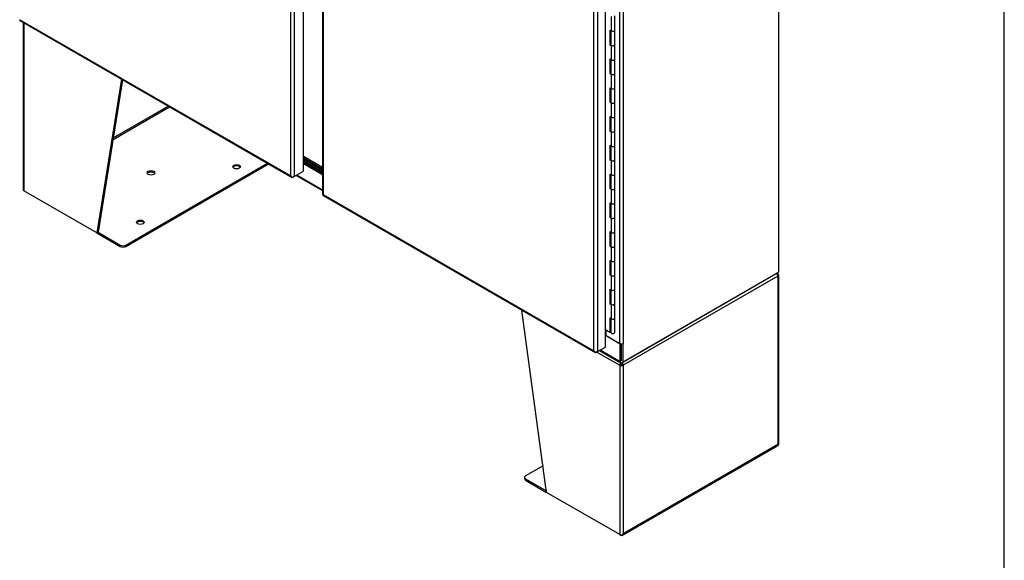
# Model space of a CAD drawing. Header units: inches. Extents: x 1 to 359, y -2 to 239.
# Tile 22 of 24: x 303 to 359, y 151 to 182. Entities that reach past the tile are written whole.
import ezdxf

# ---------------------------------------------------------------- set-up
doc = ezdxf.new("R2010")
doc.units = ezdxf.units.IN
doc.header["$MEASUREMENT"] = 0
for name, color, linetype in [('COM55602-1', 7, 'Continuous'), ('COM55607-1', 7, 'Continuous'), ('COM70098', 7, 'Continuous'), ('COM70740-1', 7, 'Continuous'), ('COM71181-1', 7, 'Continuous'), ('COM71183-1', 7, 'Continuous'), ('COM71193-1', 7, 'Continuous'), ('COM71194-1', 7, 'Continuous'), ('Default', 7, 'Continuous'), ('GSK86006', 7, 'Continuous')]:
    doc.layers.add(name, color=color, linetype=linetype)

# ---------------------------------------------------------------- blocks, each defined once
blk = doc.blocks.new('SE5')
at = {"layer": 'COM55602-1', "color": 7, "linetype": 'Continuous'}
for p, q in [((303.593, 181.414), (303.593, 171.915)), ((303.635, 181.39), (303.635, 171.856)), ((309.181, 178.188), (307.777, 169.465)), ((309.237, 178.156), (307.844, 169.504)), ((308.692, 174.776), (311.892, 176.623)), ((308.706, 174.862), (311.824, 176.662)), ((309.413, 168.777), (317.447, 173.416)), ((309.413, 168.7), (317.515, 173.377)), ((307.777, 169.465), (303.635, 171.856)), ((307.844, 169.504), (307.777, 169.465)), ((307.777, 169.465), (309.102, 168.7)), ((307.844, 169.504), (309.102, 168.777)), ((309.102, 168.7), (309.102, 168.777)), ((309.413, 168.777), (309.413, 168.7)), ((346.39, 167.018), (337.621, 161.955)), ((346.316, 167.116), (346.369, 167.194)), ((346.354, 167.114), (346.39, 167.135)), ((346.39, 167.135), (346.39, 167.135)), ((346.39, 167.018), (346.39, 157.454)), ((346.432, 157.473), (346.432, 167.076)), ((333.277, 154.742), (331.873, 165.087)), ((336.114, 162.708), (337.418, 161.955)), ((337.485, 161.994), (337.418, 161.955)), ((337.418, 161.955), (337.418, 152.351)), ((337.418, 161.955), (337.418, 161.955)), ((337.493, 162.022), (337.439, 162.038)), ((337.479, 162.102), (337.479, 162.105)), ((337.485, 161.994), (337.486, 161.994)), ((337.546, 162.022), (337.6, 162.038)), ((337.553, 161.994), (337.621, 161.955)), ((337.56, 162.102), (337.56, 162.114)), ((337.621, 161.955), (337.621, 152.391)), ((346.39, 157.454), (337.621, 152.391)), ((337.557, 152.306), (346.394, 157.408)), ((333.071, 156.257), (332.086, 155.687)), ((332.021, 155.598), (332.021, 155.52)), ((332.086, 155.508), (333.266, 154.827)), ((332.086, 155.508), (332.086, 155.43)), ((332.086, 155.43), (333.277, 154.742)), ((337.418, 152.351), (333.277, 154.742)), ((337.418, 152.351), (337.486, 152.313)), ((337.581, 152.335), (337.581, 152.335))]:
    blk.add_line(p, q, dxfattribs=at)
for centre, radius, start, end in [((346.184, 166.915), 0.263, 45.1814, 66.0569), ((337.705, 162.012), 0.267, 156.8155, 174.2829), ((337.596, 162.09), 0.118, 174.3565, 195.4588), ((337.94, 162.164), 0.47, 190.7908, 197.6223), ((337.099, 162.164), 0.47, 342.3777, 349.2091), ((337.443, 162.09), 0.118, 344.5412, 5.6435), ((337.334, 162.012), 0.267, 5.7171, 24.3739)]:
    blk.add_arc(centre, radius, start, end, dxfattribs=at)
for centre, major_axis in [((315.698, 173.222), (0.218, 0)), ((310.848, 172.872), (0.219, 0)), ((310.241, 170.071), (0.219, 0))]:
    blk.add_ellipse(centre, major_axis=major_axis, ratio=0.57735, dxfattribs=at)
for centre, major_axis, ratio, start_param, end_param in [((315.698, 173.145), (0.218, 0), 0.57735, 0.312499, 2.829093), ((310.848, 172.794), (0.218, 0), 0.57735, 0.312499, 2.829093), ((303.736, 171.915), (0.143, 0), 0.57735, 3.141593, 3.926991), ((310.241, 169.994), (0.219, 0), 0.57735, 0.312499, 2.829093), ((309.258, 168.867), (-0.22, 0), 0.57735, 0.785398, 2.356194), ((309.258, 168.79), (0.22, 0), 0.57735, 3.926991, 5.497787), ((346.289, 167.077), (0.072, 0.124), 0.57735, 5.497787, 6.153749), ((346.289, 167.076), (0.072, -0.124), 0.57735, 0.785398, 1.44136), ((346.289, 167.076), (-0.143, 0), 0.57735, 2.356194, 3.926991), ((337.519, 162.013), (-0.071, -0.124), 0.57735, 4.841825, 5.497787), ((337.519, 162.013), (-0.143, 0), 0.57735, 0.785398, 2.356194), ((337.519, 162.013), (-0.024, -0.0416), 0.57735, 4.841825, 5.497787), ((337.519, 162.013), (-0.048, 0), 0.57735, 0.785398, 2.356194), ((337.519, 162.013), (0.024, -0.0416), 0.57735, 0.785398, 1.44136), ((337.519, 162.013), (0.072, -0.124), 0.57735, 0.785398, 1.44136), ((346.289, 157.512), (0.143, -0.082), 0.000711, -0.784988, -0.442678), ((346.289, 157.512), (0.143, -0.083), 0.000711, 0.442678, 0.784988), ((346.323, 157.532), (-0.071, 0.124), 0.57735, 3.141593, 3.58468), ((346.289, 157.473), (-0.143, 0), 0.57735, 2.698505, 3.141593), ((332.241, 155.598), (0.22, 0), 0.57735, 2.356194, 3.926991), ((332.241, 155.52), (0.22, 0), 0.57735, 3.141593, 3.926991), ((337.519, 152.41), (-0.143, 0), 0.57735, 0.785398, 2.013884), ((337.486, 152.429), (-0.072, 0.124), 0.57735, 2.356194, 3.58468), ((337.519, 152.449), (-0.101, -0.175), 0.577824, 1.228897, 1.571207), ((337.519, 152.449), (-0.101, -0.175), 0.577824, 1.228075, 1.570385)]:
    blk.add_ellipse(centre, major_axis=major_axis, ratio=ratio, start_param=start_param, end_param=end_param, dxfattribs=at)
at = {"layer": 'COM55607-1', "color": 7, "linetype": 'Continuous'}
for p, q in [((336.943, 181.74), (336.943, 180.924)), ((337.143, 180.972), (337.143, 181.788)), ((336.861, 180.971), (336.861, 180.155)), ((336.861, 180.971), (336.943, 180.924)), ((336.905, 180.946), (336.905, 180.18)), ((336.909, 180.944), (336.909, 180.155)), ((337.143, 180.155), (337.143, 180.972)), ((336.905, 180.18), (336.861, 180.155)), ((336.861, 180.155), (336.943, 180.107)), ((336.905, 180.18), (336.909, 180.178)), ((336.943, 180.107), (336.943, 179.291)), ((337.143, 179.339), (337.143, 180.155)), ((336.861, 179.338), (336.861, 178.522)), ((336.861, 179.338), (336.943, 179.291)), ((336.905, 179.313), (336.905, 178.547)), ((336.909, 179.311), (336.909, 178.522)), ((337.143, 178.522), (337.143, 179.339)), ((336.905, 178.547), (336.861, 178.522)), ((336.861, 178.522), (336.943, 178.474)), ((336.905, 178.547), (336.909, 178.545)), ((336.943, 178.474), (336.943, 177.658)), ((337.143, 177.706), (337.143, 178.522)), ((336.861, 177.705), (336.861, 176.889)), ((336.861, 177.705), (336.943, 177.658)), ((336.905, 177.68), (336.905, 176.914)), ((336.909, 177.678), (336.909, 176.889)), ((337.143, 176.889), (337.143, 177.706)), ((336.905, 176.914), (336.861, 176.889)), ((336.861, 176.889), (336.943, 176.841)), ((336.905, 176.914), (336.909, 176.912)), ((336.943, 176.841), (336.943, 176.025)), ((337.143, 176.073), (337.143, 176.889)), ((336.861, 176.072), (336.861, 175.256)), ((336.861, 176.072), (336.943, 176.025)), ((336.905, 176.047), (336.905, 175.281)), ((336.909, 176.045), (336.909, 175.256)), ((337.143, 175.256), (337.143, 176.073)), ((336.905, 175.281), (336.861, 175.256)), ((336.861, 175.256), (336.943, 175.208)), ((336.905, 175.281), (336.909, 175.279)), ((336.943, 175.208), (336.943, 174.392)), ((337.143, 174.44), (337.143, 175.256)), ((336.861, 174.439), (336.861, 173.623)), ((336.861, 174.439), (336.943, 174.392)), ((336.905, 174.414), (336.905, 173.648)), ((336.909, 174.412), (336.909, 173.623)), ((337.143, 173.623), (337.143, 174.44)), ((336.905, 173.648), (336.861, 173.623)), ((336.861, 173.623), (336.943, 173.575)), ((336.905, 173.648), (336.909, 173.646)), ((337.143, 172.807), (337.143, 173.623)), ((336.943, 173.575), (336.943, 172.759)), ((336.861, 172.806), (336.861, 171.99)), ((336.861, 172.806), (336.943, 172.759)), ((336.905, 172.781), (336.905, 172.015)), ((336.909, 172.779), (336.909, 171.99)), ((337.143, 171.99), (337.143, 172.807)), ((336.905, 172.015), (336.861, 171.99)), ((336.861, 171.99), (336.943, 171.942)), ((336.905, 172.015), (336.909, 172.013)), ((336.943, 171.942), (336.943, 171.126)), ((337.143, 171.174), (337.143, 171.99)), ((336.861, 171.173), (336.861, 170.357)), ((336.861, 171.173), (336.943, 171.126)), ((336.905, 171.148), (336.905, 170.382)), ((336.909, 171.146), (336.909, 170.357)), ((337.143, 170.357), (337.143, 171.174)), ((336.905, 170.382), (336.861, 170.357)), ((336.861, 170.357), (336.943, 170.309)), ((336.905, 170.382), (336.909, 170.38)), ((336.943, 170.309), (336.943, 169.493)), ((337.143, 169.541), (337.143, 170.357)), ((336.861, 169.54), (336.861, 168.724)), ((336.861, 169.54), (336.943, 169.493)), ((336.905, 169.515), (336.905, 168.749)), ((336.909, 169.513), (336.909, 168.724)), ((337.143, 168.724), (337.143, 169.541)), ((336.905, 168.749), (336.861, 168.724)), ((336.861, 168.724), (336.943, 168.676)), ((336.905, 168.749), (336.909, 168.747)), ((336.943, 168.676), (336.943, 167.86)), ((337.143, 167.908), (337.143, 168.724)), ((336.861, 167.907), (336.861, 167.091)), ((336.861, 167.907), (336.943, 167.86)), ((336.905, 167.882), (336.905, 167.116)), ((336.909, 167.88), (336.909, 167.091)), ((337.143, 167.091), (337.143, 167.908)), ((336.905, 167.116), (336.861, 167.091)), ((336.861, 167.091), (336.943, 167.043)), ((336.905, 167.116), (336.909, 167.114)), ((336.943, 167.043), (336.943, 166.227)), ((337.143, 166.275), (337.143, 167.091)), ((336.861, 166.274), (336.861, 165.458)), ((336.861, 166.274), (336.943, 166.227)), ((336.905, 166.249), (336.905, 165.483)), ((336.909, 166.247), (336.909, 165.458)), ((337.143, 165.458), (337.143, 166.275)), ((336.905, 165.483), (336.861, 165.458)), ((336.861, 165.458), (336.943, 165.41)), ((336.905, 165.483), (336.909, 165.481)), ((336.943, 165.41), (336.943, 164.594)), ((337.143, 164.642), (337.143, 165.458)), ((336.861, 164.641), (336.861, 163.825)), ((336.861, 164.641), (336.943, 164.594)), ((336.905, 164.616), (336.905, 163.85)), ((336.909, 164.614), (336.909, 163.825)), ((337.143, 163.825), (337.143, 164.642)), ((336.861, 163.825), (336.606, 163.972)), ((336.905, 163.85), (336.861, 163.825)), ((336.909, 164.085), (336.905, 164.088))]:
    blk.add_line(p, q, dxfattribs=at)
for centre, major_axis, start_param, end_param in [((337.026, 180.972), (-0.117, 0), 0.785398, 3.141593), ((337.026, 180.972), (-0.117, 0), 0.785398, 3.141593), ((337.026, 180.155), (-0.117, 0), 0, 3.141593), ((337.026, 180.155), (-0.117, 0), 0.785398, 3.141593), ((337.026, 179.339), (-0.117, 0), 0.785398, 3.141593), ((337.026, 179.339), (-0.117, 0), 0.785398, 3.141593), ((337.026, 178.522), (-0.117, 0), 0, 3.141593), ((337.026, 178.522), (-0.117, 0), 0.785398, 3.141593), ((337.026, 177.706), (-0.117, 0), 0.785398, 3.141593), ((337.026, 177.706), (-0.117, 0), 0.785398, 3.141593), ((337.026, 176.889), (-0.117, 0), 0, 3.141593), ((337.026, 176.889), (-0.117, 0), 0.785398, 3.141593), ((337.026, 176.073), (-0.117, 0), 0.785398, 3.141593), ((337.026, 176.073), (-0.117, 0), 0.785398, 3.141593), ((337.026, 175.256), (-0.117, 0), 0, 3.141593), ((337.026, 175.256), (-0.117, 0), 0.785398, 3.141593), ((337.026, 174.44), (-0.117, 0), 0.785398, 3.141593), ((337.026, 174.44), (-0.117, 0), 0.785398, 3.141593), ((337.026, 173.623), (-0.117, 0), 0, 3.141593), ((337.026, 173.623), (-0.117, 0), 0.785398, 3.141593), ((337.026, 172.807), (-0.117, 0), 0.785398, 3.141593), ((337.026, 172.807), (-0.117, 0), 0.785398, 3.141593), ((337.026, 171.99), (-0.117, 0), 0, 3.141593), ((337.026, 171.99), (-0.117, 0), 0.785398, 3.141593), ((337.026, 171.174), (-0.117, 0), 0.785398, 3.141593), ((337.026, 171.174), (-0.117, 0), 0.785398, 3.141593), ((337.026, 170.357), (-0.117, 0), 0, 3.141593), ((337.026, 170.357), (-0.117, 0), 0.785398, 3.141593), ((337.026, 169.541), (-0.117, 0), 0.785398, 3.141593), ((337.026, 169.541), (-0.117, 0), 0.785398, 3.141593), ((337.026, 168.724), (-0.117, 0), 0, 3.141593), ((337.026, 168.724), (-0.117, 0), 0.785398, 3.141593), ((337.026, 167.908), (-0.117, 0), 0.785398, 3.141593), ((337.026, 167.908), (-0.117, 0), 0.785398, 3.141593), ((337.026, 167.091), (-0.117, 0), 0, 3.141593), ((337.026, 167.091), (-0.117, 0), 0.785398, 3.141593), ((337.026, 166.275), (-0.117, 0), 0.785398, 3.141593), ((337.026, 166.275), (-0.117, 0), 0.785398, 3.141593), ((337.026, 165.458), (-0.117, 0), 0, 3.141593), ((337.026, 165.458), (-0.117, 0), 0.785398, 3.141593), ((337.026, 164.642), (-0.117, 0), 0.785398, 3.141593), ((337.026, 164.642), (-0.117, 0), 0.785398, 3.141593), ((337.026, 163.825), (-0.117, 0), 0, 3.141593), ((337.026, 163.786), (0.05, 0), 4.601855, 4.822923)]:
    blk.add_ellipse(centre, major_axis=major_axis, ratio=0.57735, start_param=start_param, end_param=end_param, dxfattribs=at)
at = {"layer": 'COM70098', "color": 7, "linetype": 'Continuous'}
for p, q in [((320.564, 173.093), (319.489, 173.714)), ((320.564, 173.015), (319.489, 173.636)), ((319.489, 173.534), (320.564, 172.913)), ((319.489, 173.456), (320.564, 172.835))]:
    blk.add_line(p, q, dxfattribs=at)
at = {"layer": 'COM70740-1', "color": 7, "linetype": 'Continuous'}
blk.add_line((320.564, 173.182), (319.489, 173.803), dxfattribs=at)
at = {"layer": 'COM71181-1', "color": 7, "linetype": 'Continuous'}
for p, q in [((346.432, 167.271), (346.432, 216.208)), ((337.418, 163.194), (337.418, 210.041)), ((337.621, 210.041), (337.621, 163.194)), ((337.587, 162.13), (346.39, 167.212)), ((336.648, 163.639), (336.648, 163.948)), ((336.648, 163.639), (337.418, 163.194)), ((337.549, 163.172), (337.587, 163.15)), ((337.621, 163.17), (337.587, 163.15)), ((337.587, 163.15), (337.587, 162.13)), ((337.597, 163.184), (337.621, 163.17)), ((337.621, 163.17), (337.621, 163.194))]:
    blk.add_line(p, q, dxfattribs=at)
for centre, major_axis, start_param, end_param in [((346.289, 167.271), (-0.143, 0), 2.356194, 3.141593), ((336.614, 163.619), (-0.048, 0), 3.926991, 4.8901), ((337.519, 163.253), (0.143, 0), 3.926991, 5.497787)]:
    blk.add_ellipse(centre, major_axis=major_axis, ratio=0.57735, start_param=start_param, end_param=end_param, dxfattribs=at)
at = {"layer": 'COM71183-1', "color": 7, "linetype": 'Continuous'}
for p, q in [((319.489, 173.407), (320.564, 172.786)), ((319.083, 172.726), (320.564, 171.871)), ((319.124, 172.751), (320.564, 171.919)), ((346.357, 167.193), (337.554, 162.11)), ((346.357, 167.193), (346.357, 167.193)), ((337.453, 163.15), (336.606, 163.639)), ((337.49, 163.172), (337.453, 163.15)), ((337.453, 162.169), (337.453, 163.15)), ((337.52, 162.208), (337.52, 163.17)), ((336.274, 162.801), (337.482, 162.103)), ((336.316, 162.825), (337.453, 162.169))]:
    blk.add_line(p, q, dxfattribs=at)
blk.add_ellipse((337.554, 162.227), major_axis=(0.071, 0.124), ratio=0.57735, start_param=2.356194, end_param=3.926991, dxfattribs=at)
at = {"layer": 'COM71193-1', "color": 7, "linetype": 'Continuous'}
for p, q in [((319.489, 172.961), (319.489, 220.642)), ((318.769, 172.701), (318.769, 220.304)), ((318.971, 220.343), (318.971, 172.662)), ((303.41, 181.52), (318.832, 172.616)), ((303.415, 181.566), (318.769, 172.701)), ((318.769, 172.701), (318.769, 172.701)), ((318.769, 172.701), (318.769, 172.701)), ((318.769, 172.701), (318.769, 172.701)), ((318.769, 172.701), (318.769, 172.701)), ((318.769, 172.701), (318.769, 172.701)), ((318.839, 172.645), (318.824, 172.623)), ((318.971, 172.662), (318.904, 172.623)), ((318.971, 172.662), (319.489, 172.961))]:
    blk.add_line(p, q, dxfattribs=at)
for centre, radius, start, end in [((318.964, 172.873), 0.26, 221.3936, 244.2943), ((318.929, 172.755), 0.169, 198.5689, 231.332)]:
    blk.add_arc(centre, radius, start, end, dxfattribs=at)
for centre, major_axis, start_param, end_param in [((303.482, 181.644), (0.072, 0.124), 3.010756, 3.141593), ((318.904, 172.74), (0.071, 0.124), 3.010756, 3.926991), ((318.87, 172.72), (0.143, 0), 4.581552, 5.497787)]:
    blk.add_ellipse(centre, major_axis=major_axis, ratio=0.57735, start_param=start_param, end_param=end_param, dxfattribs=at)
blk.add_open_spline([(303.402, 181.526), (303.401, 181.529), (303.401, 181.534), (303.404, 181.544), (303.406, 181.548), (303.409, 181.556), (303.412, 181.561), (303.415, 181.566)], degree=3, knots=[0, 0, 0, 0, 0.5, 0.5, 0.75, 0.75, 1, 1, 1, 1], dxfattribs=at)
at = {"layer": 'COM71194-1', "color": 7, "linetype": 'Continuous'}
for p, q in [((336.606, 162.992), (336.606, 210.673)), ((335.96, 162.776), (335.96, 210.378)), ((336.163, 210.417), (336.163, 162.736)), ((320.564, 193.164), (320.564, 171.66)), ((320.606, 192.895), (320.606, 171.64)), ((320.602, 171.594), (336.024, 162.691)), ((320.606, 171.64), (335.96, 162.776)), ((320.606, 171.64), (320.606, 171.64)), ((320.606, 171.64), (320.606, 171.64)), ((320.606, 171.64), (320.606, 171.64)), ((320.606, 171.64), (320.606, 171.64)), ((336.606, 163.078), (336.613, 163.074)), ((336.613, 163.074), (336.606, 163.07)), ((336.613, 162.996), (336.613, 163.074)), ((335.96, 162.776), (335.96, 162.775)), ((335.96, 162.776), (335.96, 162.776)), ((335.96, 162.776), (335.96, 162.775)), ((335.961, 162.775), (335.96, 162.776)), ((335.96, 162.775), (335.96, 162.775)), ((336.031, 162.72), (336.015, 162.697)), ((336.163, 162.736), (336.095, 162.698)), ((336.163, 162.736), (336.606, 162.992)), ((336.613, 162.996), (336.606, 162.992))]:
    blk.add_line(p, q, dxfattribs=at)
for centre, radius, start, end in [((336.121, 162.829), 0.169, 198.5689, 231.332), ((336.155, 162.947), 0.26, 221.3936, 244.2943)]:
    blk.add_arc(centre, radius, start, end, dxfattribs=at)
for centre, major_axis, start_param, end_param in [((320.707, 171.66), (0.143, 0), 3.141593, 3.27243), ((320.673, 171.718), (0.071, 0.124), 3.010756, 3.141593), ((336.095, 162.814), (0.071, 0.124), 3.010756, 3.926991), ((336.061, 162.795), (0.143, 0), 4.581552, 5.497787)]:
    blk.add_ellipse(centre, major_axis=major_axis, ratio=0.57735, start_param=start_param, end_param=end_param, dxfattribs=at)
for points in [[(320.566, 171.649), (320.568, 171.646), (320.572, 171.644), (320.582, 171.642), (320.586, 171.641), (320.595, 171.64), (320.6, 171.64), (320.606, 171.64)], [(320.593, 171.601), (320.592, 171.604), (320.593, 171.609), (320.596, 171.619), (320.597, 171.623), (320.601, 171.631), (320.603, 171.635), (320.606, 171.64)]]:
    blk.add_open_spline(points, degree=3, knots=[0, 0, 0, 0, 0.5, 0.5, 0.75, 0.75, 1, 1, 1, 1], dxfattribs=at)
at = {"layer": 'GSK86006', "color": 7, "linetype": 'Continuous'}
for p, q in [((320.564, 173.015), (319.489, 173.636)), ((320.564, 172.913), (319.489, 173.534))]:
    blk.add_line(p, q, dxfattribs=at)
blk = doc.blocks.new('BORDER')
at = {"layer": 'Default', "color": 7, "linetype": 'Continuous'}
blk.add_line((0, 0), (0, 27.86), dxfattribs=at)

msp = doc.modelspace()

# ---------------------------------------------------------------- block references
at = {"layer": 'Default', "color": 7, "xscale": 8.55, "yscale": 8.55, "zscale": 8.55}
msp.add_blockref('BORDER', (359.223, 0.67), dxfattribs=at)
at = {"layer": 'Default'}
msp.add_blockref('SE5', (0, 0), dxfattribs=at)

doc.saveas('drawing.dxf')
